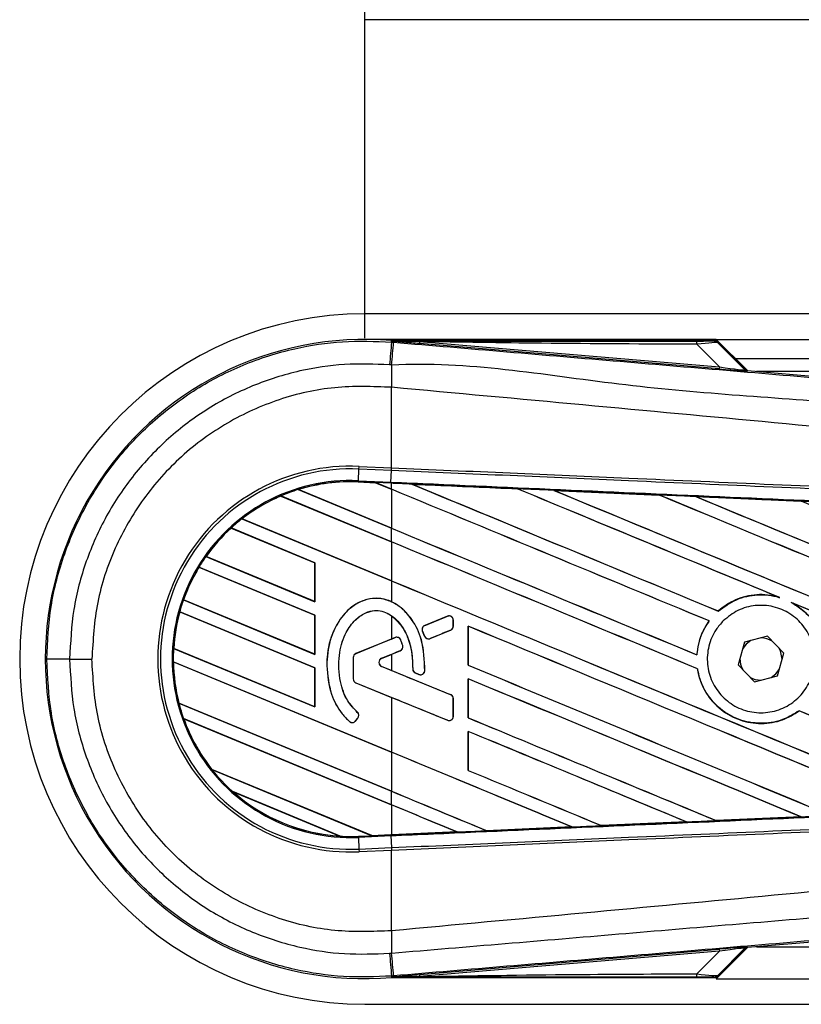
# Model space of a CAD drawing. Header units: millimetres. Extents: x 0 to 420, y 0 to 297.
# Tile 7 of 20: x 55.82 to 60.69, y 220.31 to 226.45. Entities that reach past the tile are written whole.
import ezdxf

# ---------------------------------------------------------------- set-up
doc = ezdxf.new("R2010")
doc.units = ezdxf.units.MM
doc.layers.add('QUOTE', color=174, linetype='Continuous')
doc.styles.add('SLDTEXTSTYLE3', font='TXT', dxfattribs={"width": 0.75})
doc.dimstyles.new('SLDDIMSTYLE0', dxfattribs={"dimtxt": 3, "dimasz": 3, "dimexe": 0, "dimexo": 0.0625, "dimgap": 0.75, "dimtad": 1, "dimlfac": 12.544143, "dimrnd": 1e-09, "dimzin": 12, "dimdsep": 46, "dimtxsty": 'SLDTEXTSTYLE3', "dimsah": 1, "dimcen": 0.09, "dimadec": 0, "dimazin": 3, "dimtfac": 1, "dimtdec": 3, "dimtofl": 0, "dimtmove": 0, "dimatfit": 3, "dimfxl": 0, "dimfrac": 2, "dimtolj": 1, "dimtzin": 12, "dimarcsym": 0})

# ---------------------------------------------------------------- blocks, each defined once
blk = doc.blocks.new('_D')
at = {"layer": 'QUOTE'}
for p, q in [((57.9697, 224.4608), (57.9697, 233.1707)), ((217.4066, 224.4608), (217.4066, 233.1707)), ((217.4066, 231.1707), (57.9697, 231.1707))]:
    blk.add_line(p, q, dxfattribs=at)
for points in [[(57.9697, 231.1707), (60.9697, 230.6707), (60.9697, 231.6707)], [(217.4066, 231.1707), (214.4066, 231.6707), (214.4066, 230.6707)]]:
    blk.add_solid(points, dxfattribs=at)
at = {"layer": 'QUOTE', "insert": (133.2548, 235.0379), "char_height": 3, "attachment_point": 1, "style": 'SLDTEXTSTYLE3'}
blk.add_mtext('2000', dxfattribs=at)

msp = doc.modelspace()

# ---------------------------------------------------------------- linework, layer by layer
at = {"color": 7, "linetype": 'Continuous', "lineweight": 25}
for p, q in [((86.82775, 226.44676), (57.96966, 226.44676)), ((86.82775, 224.61323), (57.96966, 224.61323)), ((60.16192, 224.45379), (57.96966, 224.45379)), ((58.1363, 224.43712), (58.13708, 224.4464)), ((58.1363, 224.43712), (58.14923, 224.43603)), ((58.13708, 224.4464), (58.13746, 224.44637)), ((58.13746, 224.4464), (58.13746, 224.44637)), ((58.14129, 224.44257), (58.13746, 224.4464)), ((60.15824, 224.4464), (58.13746, 224.4464)), ((58.14132, 224.44217), (58.13746, 224.44637)), ((58.14132, 224.44217), (58.14129, 224.44257)), ((58.31094, 224.43996), (58.30992, 224.42787)), ((60.18071, 224.27012), (58.30992, 224.42787)), ((58.31094, 224.43996), (60.18173, 224.28222)), ((60.18173, 224.28222), (60.04158, 224.42327)), ((60.16192, 224.45379), (86.82775, 224.45379)), ((60.35644, 224.25927), (60.16192, 224.45379)), ((60.34208, 224.26614), (60.16435, 224.44387)), ((60.17265, 224.43268), (60.34082, 224.26343)), ((60.2815, 224.33422), (86.82775, 224.33422)), ((60.18173, 224.28222), (60.18071, 224.27012)), ((60.34082, 224.26343), (60.34208, 224.26614)), ((60.35698, 224.25922), (60.35572, 224.25651)), ((60.35698, 224.25922), (65.08556, 223.86051)), ((72.71758, 224.2545), (60.41299, 224.2545)), ((58.13618, 224.15528), (58.13607, 224.15529)), ((58.13618, 223.65337), (58.13618, 224.15528)), ((57.92976, 223.57275), (57.93293, 223.6453)), ((57.93293, 223.6453), (57.93367, 223.66221)), ((58.13544, 223.63645), (57.93293, 223.6453)), ((57.93367, 223.66221), (58.13618, 223.65337)), ((58.1327, 223.56389), (58.13587, 223.63644)), ((58.13544, 223.63645), (58.13618, 223.65337)), ((58.13587, 223.63644), (58.13544, 223.63645)), ((58.13661, 223.65335), (58.13618, 223.65337)), ((57.92946, 223.56577), (57.92943, 223.56509)), ((57.92943, 223.56509), (58.03671, 223.5604)), ((57.92946, 223.56579), (57.92976, 223.57275)), ((57.92946, 223.56579), (58.03583, 223.56115)), ((57.92946, 223.56577), (57.92946, 223.56579)), ((58.03586, 223.56112), (57.92946, 223.56577)), ((57.92976, 223.57275), (58.1327, 223.56389)), ((58.1324, 223.55693), (58.03583, 223.56115)), ((58.13618, 223.51958), (58.03583, 223.56115)), ((58.03671, 223.5604), (58.03586, 223.56112)), ((58.03671, 223.5604), (58.13618, 223.5192)), ((58.1324, 223.55693), (58.1327, 223.56389)), ((57.55386, 223.51728), (58.13618, 223.27608)), ((57.55389, 223.51728), (57.55386, 223.51728)), ((57.5554, 223.51702), (57.55389, 223.51728)), ((58.13618, 223.27646), (57.5554, 223.51702)), ((58.13618, 223.55676), (58.1324, 223.55693)), ((58.13618, 223.51958), (58.13618, 223.55676)), ((58.13618, 223.5192), (58.13618, 223.27646)), ((58.26365, 223.55118), (58.26358, 223.5512)), ((58.26365, 223.55118), (58.2665, 223.55037)), ((58.92078, 223.52243), (58.92083, 223.52241)), ((58.92167, 223.52168), (58.92083, 223.52241)), ((59.14896, 223.51242), (59.80596, 223.48352)), ((59.14906, 223.51239), (59.14896, 223.51242)), ((59.14906, 223.51239), (59.1519, 223.51158)), ((57.44595, 223.47759), (57.44597, 223.47758)), ((58.13618, 223.19169), (57.44595, 223.47759)), ((57.44597, 223.47758), (57.44641, 223.47702)), ((57.44641, 223.47702), (58.13618, 223.19131)), ((59.80596, 223.48352), (59.80604, 223.48347)), ((59.80688, 223.48276), (59.80604, 223.48347)), ((60.03516, 223.47341), (60.69133, 223.44442)), ((60.03533, 223.47336), (60.03516, 223.47341)), ((60.03533, 223.47336), (60.03814, 223.47256)), ((60.69133, 223.44442), (60.69151, 223.44432)), ((60.69234, 223.44362), (60.69151, 223.44432)), ((57.2032, 223.33464), (58.13618, 222.94819)), ((57.20322, 223.33464), (57.2032, 223.33464)), ((57.20426, 223.33458), (57.20322, 223.33464)), ((58.13618, 222.94857), (57.20426, 223.33458)), ((57.65856, 223.06163), (57.136, 223.27809)), ((57.136, 223.27809), (57.13601, 223.27808)), ((57.13601, 223.27808), (57.13643, 223.27753)), ((57.13643, 223.27753), (57.65787, 223.06155)), ((58.13618, 223.19169), (58.13618, 223.27608)), ((58.13618, 223.19131), (58.13618, 222.94857)), ((56.97848, 223.09983), (57.65856, 222.81814)), ((56.9785, 223.09983), (56.97848, 223.09983)), ((56.97935, 223.09985), (56.9785, 223.09983)), ((57.65787, 222.8188), (56.97935, 223.09985)), ((57.65856, 222.73374), (56.93499, 223.03346)), ((56.93499, 223.03346), (56.935, 223.03345)), ((56.935, 223.03345), (56.93546, 223.03289)), ((56.93546, 223.03289), (57.65787, 222.73366)), ((57.65856, 223.06163), (57.65787, 223.06155)), ((57.65787, 223.06155), (57.65787, 222.8188)), ((57.65856, 222.81814), (57.65856, 223.06163)), ((58.13618, 222.94819), (58.13618, 222.81775)), ((56.8386, 222.82989), (57.65856, 222.49025)), ((56.83862, 222.82989), (56.8386, 222.82989)), ((56.83936, 222.82995), (56.83862, 222.82989)), ((57.65787, 222.49091), (56.83936, 222.82995)), ((60.54879, 222.84735), (60.55772, 222.84403)), ((57.65787, 222.8188), (57.65856, 222.81814)), ((60.17471, 222.75987), (60.17428, 222.76042)), ((60.62995, 222.81408), (60.63862, 222.81011)), ((57.65856, 222.40586), (56.81511, 222.75523)), ((56.81511, 222.75523), (56.81512, 222.75521)), ((56.81512, 222.75521), (56.81567, 222.75462)), ((56.81567, 222.75462), (57.65787, 222.40577)), ((57.65856, 222.73374), (57.65787, 222.73366)), ((57.65787, 222.73366), (57.65787, 222.49091)), ((57.65856, 222.49025), (57.65856, 222.73374)), ((58.13618, 222.73074), (58.13618, 222.58526)), ((58.4855, 222.72751), (58.34343, 222.6695)), ((58.4855, 222.72751), (58.48537, 222.72784)), ((58.52162, 222.6656), (58.52162, 222.70325)), ((58.52162, 222.70325), (58.52198, 222.70325)), ((58.52198, 222.6656), (58.52198, 222.70325)), ((58.34343, 222.6695), (58.34329, 222.66983)), ((58.377, 222.58894), (58.50532, 222.64133)), ((58.50532, 222.64133), (58.50545, 222.641)), ((58.52162, 222.6656), (58.52198, 222.6656)), ((58.61382, 222.66594), (58.61382, 222.42247)), ((58.61449, 222.6653), (58.61382, 222.66594)), ((58.61449, 222.42255), (58.61449, 222.6653)), ((60.11766, 222.69817), (60.11854, 222.69819)), ((58.13618, 222.58526), (57.91367, 222.49442)), ((58.15926, 222.59431), (57.9138, 222.4941)), ((58.13618, 222.58526), (58.15913, 222.59464)), ((58.15926, 222.59431), (58.15913, 222.59464)), ((58.1934, 222.58003), (58.19373, 222.58016)), ((58.32925, 222.63489), (58.32893, 222.63476)), ((58.34269, 222.60273), (58.32893, 222.63476)), ((58.32925, 222.63489), (58.34301, 222.60286)), ((58.34301, 222.60286), (58.34269, 222.60273)), ((58.377, 222.58894), (58.37713, 222.58862)), ((60.48072, 222.60264), (60.33802, 222.56619)), ((60.58364, 222.49728), (60.48072, 222.60264)), ((56.77721, 222.52742), (57.65856, 222.16236)), ((56.77723, 222.52742), (56.77721, 222.52742)), ((56.77792, 222.52751), (56.77723, 222.52742)), ((57.65787, 222.16302), (56.77792, 222.52751)), ((58.20599, 222.54483), (58.20632, 222.54493)), ((60.33802, 222.56619), (60.29824, 222.42438)), ((56.12892, 222.46083), (56.26758, 222.46083)), ((57.65787, 222.49091), (57.65856, 222.49025)), ((57.89715, 222.46983), (57.89715, 222.33698)), ((57.8975, 222.46983), (57.89715, 222.46983)), ((57.8975, 222.46983), (57.8975, 222.33698)), ((57.9138, 222.4941), (57.91367, 222.49442)), ((58.07483, 222.46557), (58.19082, 222.51293)), ((58.07483, 222.46557), (58.07496, 222.46525)), ((58.07496, 222.46525), (58.13618, 222.49025)), ((58.13618, 222.49025), (58.13618, 222.3898)), ((58.19082, 222.51293), (58.19095, 222.51261)), ((60.04149, 222.48712), (60.04084, 222.48777)), ((60.54385, 222.35547), (60.58364, 222.49728)), ((60.57242, 222.45732), (60.57247, 222.46083)), ((56.77534, 222.44381), (56.77536, 222.4438)), ((58.13618, 221.88013), (56.77534, 222.44381)), ((56.77536, 222.4438), (56.77605, 222.44314)), ((56.77605, 222.44314), (58.13618, 221.87975)), ((57.65856, 222.40586), (57.65787, 222.40577)), ((57.65787, 222.40577), (57.65787, 222.16302)), ((57.65856, 222.16236), (57.65856, 222.40586)), ((57.73232, 222.41934), (57.73198, 222.41934)), ((58.07483, 222.41447), (58.07496, 222.41479)), ((58.50532, 222.23871), (58.07483, 222.41447)), ((58.13618, 222.3898), (58.07496, 222.41479)), ((58.26877, 222.39907), (58.26842, 222.39907)), ((58.61382, 222.42247), (58.61449, 222.42255)), ((60.04447, 222.40062), (60.04516, 222.40071)), ((60.29824, 222.42438), (60.40115, 222.31902)), ((57.8975, 222.33698), (57.89715, 222.33698)), ((58.28486, 222.37491), (58.28473, 222.37459)), ((58.30741, 222.36509), (58.28473, 222.37459)), ((58.28486, 222.37491), (58.30755, 222.36541)), ((58.30755, 222.36541), (58.30741, 222.36509)), ((58.34383, 222.38807), (58.34418, 222.38805)), ((58.61382, 222.33805), (58.61382, 222.09458)), ((58.61449, 222.33741), (58.61382, 222.33805)), ((58.61449, 222.09467), (58.61449, 222.33741)), ((60.40115, 222.31902), (60.54385, 222.35547)), ((57.9138, 222.31271), (57.91367, 222.31239)), ((57.91367, 222.31239), (58.13618, 222.22154)), ((57.9138, 222.31271), (58.4855, 222.0793)), ((58.13618, 222.22154), (58.13618, 221.88013)), ((58.50532, 222.23871), (58.50545, 222.23904)), ((58.52162, 222.21444), (58.52198, 222.21444)), ((58.52162, 222.10356), (58.52162, 222.21444)), ((58.52198, 222.10356), (58.52198, 222.21444)), ((56.8099, 222.186), (58.13618, 221.63663)), ((56.80992, 222.18599), (56.8099, 222.186)), ((56.8106, 222.18608), (56.80992, 222.18599)), ((58.13618, 221.63701), (56.8106, 222.18608)), ((57.65787, 222.16302), (57.65856, 222.16236)), ((56.83945, 222.08936), (56.83948, 222.08935)), ((58.13618, 221.55224), (56.83945, 222.08936)), ((56.83948, 222.08935), (56.84049, 222.08856)), ((56.84049, 222.08856), (58.13618, 221.55187)), ((57.91163, 222.07466), (57.92612, 222.09203)), ((57.9119, 222.07444), (57.92639, 222.09181)), ((57.92319, 222.12859), (57.92342, 222.12886)), ((57.92612, 222.09203), (57.92639, 222.09181)), ((58.52162, 222.10356), (58.52198, 222.10356)), ((58.61382, 222.09458), (58.61449, 222.09467)), ((60.6785, 222.13818), (60.67892, 222.13763)), ((57.87424, 222.07173), (57.87401, 222.07147)), ((57.91163, 222.07466), (57.9119, 222.07444)), ((58.4855, 222.0793), (58.48537, 222.07897)), ((58.61382, 222.01016), (58.61382, 221.76669)), ((58.61449, 222.00952), (58.61382, 222.01016)), ((58.61449, 221.76678), (58.61449, 222.00952)), ((58.13618, 221.87975), (58.13618, 221.63701)), ((57.01498, 221.77316), (58.01354, 221.35954)), ((57.01501, 221.77315), (57.01498, 221.77316)), ((57.01587, 221.77317), (57.01501, 221.77315)), ((58.01282, 221.36022), (57.01587, 221.77317)), ((58.61382, 221.76669), (58.61449, 221.76678)), ((57.81665, 221.35671), (57.14614, 221.63444)), ((57.14614, 221.63444), (57.14621, 221.63441)), ((57.14621, 221.63441), (57.14893, 221.63291)), ((57.14893, 221.63291), (57.81359, 221.35759)), ((58.13618, 221.55224), (58.13618, 221.63663)), ((58.13618, 221.55187), (58.13618, 221.3656)), ((60.69097, 221.47723), (60.1614, 221.45382)), ((60.68851, 221.47787), (60.69075, 221.4773)), ((60.69075, 221.4773), (60.69097, 221.47723)), ((58.72957, 221.39087), (59.26084, 221.41419)), ((59.26092, 221.41416), (58.72961, 221.39085)), ((59.25855, 221.41477), (59.26084, 221.41419)), ((59.26084, 221.41419), (59.26092, 221.41416)), ((59.44551, 221.42231), (59.44482, 221.42296)), ((59.44556, 221.42228), (59.44551, 221.42231)), ((59.97615, 221.44565), (59.44556, 221.42228)), ((59.97375, 221.44626), (59.97602, 221.44569)), ((59.97602, 221.44569), (59.97615, 221.44565)), ((60.16131, 221.45387), (60.16063, 221.45452)), ((60.1614, 221.45382), (60.16131, 221.45387)), ((57.81359, 221.35759), (57.81658, 221.35673)), ((57.81658, 221.35673), (57.81665, 221.35671)), ((57.92946, 221.35587), (58.01354, 221.35954)), ((57.92946, 221.35587), (57.92976, 221.34892)), ((58.1327, 221.35778), (57.92976, 221.34892)), ((57.92976, 221.34892), (57.93293, 221.27637)), ((58.01282, 221.36022), (58.13618, 221.3656)), ((58.01351, 221.35956), (58.01282, 221.36022)), ((58.01351, 221.35956), (58.1324, 221.36475)), ((58.1324, 221.36473), (58.01354, 221.35954)), ((58.13618, 221.3649), (58.1324, 221.36473)), ((58.1324, 221.36475), (58.1324, 221.36473)), ((58.1327, 221.35778), (58.13587, 221.28523)), ((58.54527, 221.38278), (58.13618, 221.3649)), ((58.54291, 221.38338), (58.54521, 221.3828)), ((58.54521, 221.3828), (58.54527, 221.38278)), ((58.72957, 221.39087), (58.72889, 221.39153)), ((58.72961, 221.39085), (58.72957, 221.39087)), ((57.93293, 221.27637), (58.13544, 221.28521)), ((57.93293, 221.27637), (57.93367, 221.25945)), ((58.13618, 221.26829), (57.93367, 221.25945)), ((58.13544, 221.28521), (58.13587, 221.28523)), ((58.13544, 221.28521), (58.13618, 221.26829)), ((58.13618, 221.26829), (58.13661, 221.26831)), ((58.13618, 220.76639), (58.13618, 221.26829)), ((65.08556, 221.06115), (60.35698, 220.66244)), ((58.13618, 220.76639), (58.13607, 220.76638)), ((58.30992, 220.4938), (60.18071, 220.65154)), ((60.18173, 220.63945), (58.31094, 220.4817)), ((60.04158, 220.4984), (60.18173, 220.63945)), ((60.16192, 220.46787), (60.35644, 220.66239)), ((60.16435, 220.47779), (60.34208, 220.65552)), ((60.34082, 220.65823), (60.17265, 220.48898)), ((60.18071, 220.65154), (60.18173, 220.63945)), ((60.34208, 220.65552), (60.34082, 220.65823)), ((60.35572, 220.66515), (60.35698, 220.66244)), ((60.41299, 220.66717), (72.71758, 220.66717)), ((58.30992, 220.4938), (58.31094, 220.4817)), ((58.14924, 220.48564), (58.1363, 220.48455)), ((58.1363, 220.48455), (58.13708, 220.47526)), ((58.13746, 220.47529), (58.13708, 220.47526)), ((58.13746, 220.47529), (58.14132, 220.4795)), ((58.14129, 220.47909), (58.13746, 220.47526)), ((58.13746, 220.47529), (58.13746, 220.47526)), ((58.13746, 220.47526), (60.15824, 220.47526)), ((58.14129, 220.47909), (58.14132, 220.4795)), ((60.16192, 220.46787), (135.7749, 220.46787)), ((57.96966, 220.30843), (135.7749, 220.30843))]:
    msp.add_line(p, q, dxfattribs=at)
at = {"color": 7, "linetype": 'Continuous', "lineweight": 25, "flags": 128}
for points in [[(58.31094, 224.43996), (58.21593, 224.44142), (58.14129, 224.44257)], [(60.37823, 222.57646), (60.34793, 222.55384), (60.32681, 222.52623)], [(60.57247, 222.46083), (60.56246, 222.51117), (60.55463, 222.52697)], [(60.50364, 222.3452), (60.53395, 222.36782), (60.55506, 222.39544)], [(58.14129, 220.47909), (58.23629, 220.48055), (58.31094, 220.4817)]]:
    msp.add_lwpolyline(points, dxfattribs=at)
at = {"color": 7, "linetype": 'Continuous', "lineweight": 25}
for centre, radius, start, end in [((57.96966, 222.46083), 2.1524, 90, 270), ((57.96966, 222.46083), 1.99261, 85.180275, 274.819725), ((263.25805, 207.03086), 205.85896, 175.1496061, 175.1892913), ((-10.99676, 230.15571), 69.38215, 355.1535701, 355.2713162), ((59.95655, 224.42658), 0.08509, 357.771186, 11.517831), ((81.15361, 224.01495), 23.01797, 179.305525, 179.650671), ((60.35773, 224.28034), 0.02392, 225.001639, 265.178637), ((57.88122, 222.46083), 1.20252, 87.5, 272.5), ((57.88122, 222.46083), 1.18559, 87.5, 272.5), ((57.88122, 222.46083), 1.11297, 87.5, 272.5), ((57.88122, 222.46083), 1.10601, 87.5, 107.216511), ((57.88122, 222.46083), 1.10599, 87.5, 107.214901), ((57.88122, 222.46083), 1.10531, 87.5, 107.144323), ((57.88122, 222.46083), 1.10601, 107.216511, 113.17547), ((57.88122, 222.46083), 1.10601, 113.17547, 127.809083), ((57.88122, 222.46083), 1.10599, 113.17491, 127.808206), ((57.88122, 222.46083), 1.10531, 113.165044, 127.767518), ((57.88122, 222.46083), 1.10601, 127.809083, 132.360277), ((57.88122, 222.46083), 1.10601, 132.360277, 144.707169), ((57.88122, 222.46083), 1.10599, 132.360129, 144.706662), ((57.88122, 222.46083), 1.10531, 132.363076, 144.680394), ((57.88122, 222.46083), 1.10601, 144.707169, 148.819021), ((57.88122, 222.46083), 1.10601, 148.819021, 160.507577), ((57.88122, 222.46083), 1.10599, 148.819155, 160.507348), ((57.88122, 222.46083), 1.10531, 148.831691, 160.491437), ((57.88122, 222.46083), 1.10601, 160.507577, 164.563069), ((57.88122, 222.46083), 1.10601, 164.563069, 176.548142), ((57.88122, 222.46083), 1.10599, 164.563472, 176.548182), ((57.88122, 222.46083), 1.10531, 164.585759, 176.541662), ((58.49541, 222.70325), 0.02621, 360, 112.209257), ((58.35333, 222.64524), 0.02621, 112.209257, 203.245837), ((58.49541, 222.6656), 0.02621, 292.209268, 0), ((58.16917, 222.57005), 0.02621, 22.378703, 112.209291), ((58.36709, 222.61321), 0.02621, 203.245837, 292.209268), ((60.44094, 222.46083), 0.13154, 58.469513, 90.187292), ((57.88122, 222.46083), 1.10601, 176.548142, 180.881798), ((58.18091, 222.5372), 0.02621, 292.209261, 16.934979), ((56.09955, 106.26464), 116.19619, 89.9855185, 90.0558104), ((57.92371, 222.46983), 0.02656, 112.209291, 180), ((57.92371, 222.46983), 0.02621, 112.209291, 180), ((58.08526, 222.44002), 0.0276, 112.209261, 247.790711), ((58.08526, 222.44002), 0.02725, 112.209261, 247.790711), ((60.44094, 222.46083), 0.13154, 178.469513, 210.187292), ((57.88122, 222.46083), 1.10601, 180.881798, 194.388305), ((57.88122, 222.46083), 1.10599, 180.882524, 194.388686), ((57.88122, 222.46083), 1.10531, 180.91722, 194.393139), ((58.29498, 222.39909), 0.02621, 180.034995, 247.290493), ((57.92371, 222.33698), 0.02656, 180, 247.790712), ((57.92371, 222.33698), 0.02621, 180, 247.790712), ((58.31767, 222.38959), 0.02621, 247.290493, 356.671349), ((60.44094, 222.46083), 0.13154, 238.469513, 270.187292), ((58.49541, 222.21444), 0.02621, 0, 67.790711), ((57.88122, 222.46083), 1.10601, 194.388305, 199.625039), ((57.88122, 222.46083), 1.10601, 199.625039, 218.444711), ((57.88122, 222.46083), 1.10599, 199.626296, 218.445888), ((57.88122, 222.46083), 1.10531, 199.682367, 218.473259), ((57.90599, 222.10882), 0.02621, 320.16689, 48.977091), ((57.90599, 222.10882), 0.02656, 320.16689, 48.977091), ((58.49541, 222.10356), 0.02621, 247.790712, 0), ((57.8915, 222.09145), 0.02656, 228.805903, 320.16689), ((57.8915, 222.09145), 0.02621, 228.805903, 320.16689), ((57.88122, 222.46083), 1.10601, 218.444711, 228.346907), ((57.88122, 222.46083), 1.10601, 228.346907, 266.653093), ((57.88122, 222.46083), 1.10599, 228.350563, 266.649437), ((57.88122, 222.46083), 1.10531, 228.507547, 266.492453), ((57.88122, 222.46083), 1.10601, 266.653093, 272.5), ((81.15361, 220.90671), 23.01797, 180.349329, 180.694477), ((263.25805, 237.8908), 205.85896, 184.8107087, 184.8503939), ((-19.06364, 214.08564), 77.47767, 4.7382817, 4.8437242), ((60.35773, 220.64132), 0.02392, 94.821363, 134.998361), ((59.95655, 220.49509), 0.08509, 348.482169, 2.228814)]:
    msp.add_arc(centre, radius, start, end, dxfattribs=at)
for centre, major_axis, ratio, start_param, end_param in [((59.97551, 224.44474), (0.16895, -0.00039), 0.0065928, 5.1035854, 6.2804722), ((59.97551, 224.40489), (0.19741, 0.02738), 0.0487304, 0.0458928, 1.2227796), ((60.07285, 224.28107), (0.28287, -0.02456), 0.0060141, 5.1041157, 6.2810026), ((60.07486, 224.3049), (0.26601, -0.04163), 0.0239119, 5.1295592, 6.306446), ((60.35899, 224.28305), (0.01007, 0.02169), 0.9999568, 2.7909675, 3.4922178), ((57.97126, 223.58788), (0.0646, -0.02676), 0.0029846, 0.0092528, 0.0351255), ((58.13618, 222.87364), (68.38209, -28.32695), 0.0080625, 1.5451428, 1.5741362), ((58.13618, 222.87364), (68.34223, -28.31043), 0.0080625, 1.5451387, 1.5741362), ((58.13618, 224.2499), (68.38209, -28.32695), 0.0080625, 4.7175918, 4.7455439), ((58.13618, 222.362), (68.34259, -2.98481), 0.0174384, 1.5600642, 1.5696511), ((58.13618, 224.2499), (68.34223, -28.31043), 0.0080625, 4.7176356, 4.7455551), ((58.13618, 223.20153), (68.38209, -28.32695), 0.0080625, 1.538717, 1.5626622), ((58.13618, 223.20153), (68.34223, -28.31043), 0.0080625, 1.5388271, 1.5626424), ((58.13618, 224.57779), (68.38209, -28.32695), 0.0080625, 4.73054, 4.7977625), ((58.13618, 224.57779), (68.34223, -28.31043), 0.0080625, 4.7305916, 4.797783), ((58.13618, 222.362), (68.34259, -2.98481), 0.0174384, 1.5471095, 1.5566952), ((58.13618, 223.52942), (68.38209, -28.32695), 0.0080625, 1.4844685, 1.5497155), ((58.13618, 223.52942), (68.34223, -28.31043), 0.0080625, 1.4844738, 1.5496877), ((58.13618, 224.90568), (68.38209, -28.32695), 0.0080625, 4.7435023, 4.8082676), ((58.13618, 224.90568), (68.34223, -28.31043), 0.0080625, 4.7435622, 4.8082852), ((58.13618, 222.362), (68.34259, -2.98481), 0.0174384, 1.534147, 1.5437245), ((58.13618, 223.85731), (68.38209, -28.32695), 0.0080625, 1.4920007, 1.5367618), ((58.13618, 223.92201), (68.34223, -28.31043), 0.0080625, 4.7157288, 4.7436017), ((58.13618, 223.92201), (68.38209, -28.32695), 0.0080625, 4.7157288, 4.743595), ((58.13618, 222.54576), (68.38209, -28.32695), 0.0080625, 1.5462162, 1.5741362), ((58.13618, 222.54576), (68.34223, -28.31043), 0.0080625, 1.54621, 1.5741362), ((58.13618, 223.59412), (68.34223, -28.31043), 0.0080625, 4.7157288, 4.7663143), ((58.13618, 223.59412), (68.38209, -28.32695), 0.0080625, 4.7157288, 4.7662988), ((58.13618, 223.20153), (68.38209, -28.32695), 0.0080625, 1.4949342, 1.5376601), ((58.13618, 223.20153), (68.34223, -28.31043), 0.0080625, 1.4949375, 1.5375119), ((58.13618, 223.22985), (68.3821, 27.92123), 0.0080793, 4.7121189, 4.7141966), ((58.13618, 221.84566), (68.3821, 27.92125), 0.0080793, 1.5620973, 1.5639738), ((58.13618, 222.21787), (68.38209, -28.32695), 0.0080625, 1.5263102, 1.5671512), ((58.13618, 222.21787), (68.34223, -28.31043), 0.0080625, 1.5263198, 1.5671374), ((58.13618, 221.84566), (68.3821, 27.92124), 0.0080793, 1.5666964, 1.5674975), ((58.13618, 223.26623), (68.38209, -28.32695), 0.0080625, 4.7227138, 4.7558224), ((58.13618, 223.26623), (68.34223, -28.31043), 0.0080625, 4.7227276, 4.7558335), ((58.13618, 223.03439), (68.3821, -27.92128), 0.0080793, 4.7156879, 4.721088), ((58.13618, 221.88998), (68.38209, -28.32695), 0.0080625, 1.5367672, 1.5671512), ((58.13618, 221.88998), (68.34223, -28.31043), 0.0080625, 1.5367814, 1.5671374), ((58.13618, 221.57696), (68.3821, -27.92128), 0.0080793, 1.5689888, 1.5740952), ((58.13618, 222.93835), (68.38209, -28.32695), 0.0080625, 4.7227138, 4.7453492), ((58.13618, 222.93835), (68.34223, -28.31043), 0.0080625, 4.7227276, 4.7453552), ((58.13618, 222.54576), (68.38209, -28.32695), 0.0080625, 1.5158534, 1.5369497), ((58.13618, 222.54576), (68.34223, -28.31043), 0.0080625, 1.5158593, 1.5369218), ((58.13618, 221.56209), (68.38209, -28.32695), 0.0080625, 1.5472259, 1.5671512), ((58.13618, 221.56209), (68.34223, -28.31043), 0.0080625, 1.5472453, 1.5671374), ((58.13618, 221.2342), (68.38209, -28.32695), 0.0080625, 1.5576876, 1.5741362), ((58.13618, 221.2342), (68.34223, -28.31043), 0.0080625, 1.5577128, 1.5741362), ((58.13618, 222.61046), (68.38209, -28.32695), 0.0080625, 4.7227138, 4.7348779), ((58.13618, 222.61046), (68.34223, -28.31043), 0.0080625, 4.7227276, 4.7348783), ((58.13618, 222.28257), (68.34223, -28.31043), 0.0080625, 4.7157288, 4.7244015), ((58.13618, 222.28257), (68.38209, -28.32695), 0.0080625, 4.7157288, 4.724407), ((58.13618, 220.90631), (68.38209, -28.32695), 0.0080625, 1.5681537, 1.5741362), ((58.13618, 220.90631), (68.34223, -28.31043), 0.0080625, 1.5681848, 1.5741362), ((58.13618, 222.55966), (68.34259, 2.98481), 0.0174384, 4.7412538, 4.7489822), ((58.13618, 222.55966), (68.34259, 2.98481), 0.0174384, 4.7203001, 4.7280508), ((58.13618, 222.55966), (68.34259, 2.98481), 0.0174384, 4.7307768, 4.7385182), ((58.06579, 221.33791), (0.05228, -0.02165), 0.0036879, 3.1511368, 3.1770094), ((58.13618, 222.55966), (68.34259, 2.98481), 0.0174384, 4.7116274, 4.7175787), ((60.07285, 220.64059), (0.28287, 0.02456), 0.0060141, 0.0021827, 1.1790696), ((60.07486, 220.61676), (0.26601, 0.04163), 0.0239119, 6.2599246, 7.4368114), ((60.35899, 220.63861), (-0.01007, 0.02169), 0.9999568, 5.9325602, 6.6338104), ((59.97551, 220.51678), (0.19741, -0.02738), 0.0487304, 5.0604057, 6.2372925), ((59.97551, 220.47692), (0.16895, 0.00039), 0.0065928, 0.0027131, 1.1795999)]:
    msp.add_ellipse(centre, major_axis=major_axis, ratio=ratio, start_param=start_param, end_param=end_param, dxfattribs=at)
for points, knots in [([(55.98637, 222.46078), (55.99166, 222.57069), (56.0024, 222.79371), (56.08887, 223.11737), (56.22569, 223.42527), (56.41162, 223.70313), (56.64339, 223.94812), (56.91061, 224.14879), (57.21047, 224.30344), (57.51935, 224.40055), (57.83211, 224.44913), (58.03412, 224.44115), (58.1363, 224.43712)], [0, 0, 0, 0, 0.100465, 0.2038434, 0.3043094, 0.4076889, 0.5081552, 0.611535, 0.7120023, 0.8153833, 0.9066108, 1, 1, 1, 1]), ([(58.14129, 224.44257), (58.49557, 224.44278), (59.1282, 224.44315), (59.76136, 224.44344), (60.03993, 224.44357)], [0, 0, 0, 0, 0.56002694, 1, 1, 1, 1]), ([(58.30992, 224.42787), (58.29363, 224.42924), (58.24537, 224.43331), (58.18862, 224.4381), (58.14925, 224.44148), (58.14132, 224.44217)], [0, 0, 0, 0, 0.2892673, 0.8568296, 1, 1, 1, 1]), ([(58.14923, 224.43603), (58.62039, 224.39632), (59.5627, 224.31692), (60.97574, 224.19818), (62.81642, 224.04378), (64.18263, 223.92968), (65.07933, 223.85478)], [0, 0, 0, 0, 0.20362021, 0.40724063, 0.61094774, 1, 1, 1, 1]), ([(60.04158, 224.42327), (59.71856, 224.42461), (59.14173, 224.42702), (58.5648, 224.43601), (58.31094, 224.43996)], [0, 0, 0, 0, 0.5599741, 1, 1, 1, 1]), ([(60.14446, 224.44435), (60.14569, 224.44473), (60.14788, 224.44542), (60.15507, 224.4461), (60.15824, 224.4464)], [0, 0, 0, 0, 0.5593923, 1, 1, 1, 1]), ([(60.17265, 224.43268), (60.16797, 224.43638), (60.15963, 224.44299), (60.1491, 224.44394), (60.14446, 224.44435)], [0, 0, 0, 0, 0.56, 1, 1, 1, 1]), ([(60.16435, 224.44387), (60.1638, 224.44434), (60.16252, 224.44544), (60.16034, 224.44627), (60.15881, 224.44636), (60.15824, 224.4464)], [0, 0, 0, 0, 0.3193957, 0.7481913, 1, 1, 1, 1]), ([(60.16435, 224.44387), (60.16691, 224.44077), (60.17148, 224.43523), (60.17229, 224.43346), (60.17265, 224.43268)], [0, 0, 0, 0, 0.560586, 1, 1, 1, 1]), ([(58.12429, 224.29504), (58.03058, 224.29872), (57.84314, 224.30609), (57.5542, 224.2618), (57.2666, 224.17123), (56.98913, 224.02919), (56.7401, 223.84193), (56.52531, 223.61623), (56.3521, 223.35708), (56.22492, 223.07302), (56.14437, 222.77125), (56.13407, 222.5643), (56.12892, 222.46083)], [0, 0, 0, 0, 0.0923036, 0.1846071, 0.2865385, 0.3884688, 0.490398, 0.5923288, 0.694247, 0.7961664, 0.8980845, 1, 1, 1, 1]), ([(58.13733, 224.29394), (58.13733, 224.29394), (58.13299, 224.2943), (58.12864, 224.29467), (58.12429, 224.29504)], [0, 0, 0, 0, 0.0003655, 1, 1, 1, 1]), ([(65.08011, 223.71163), (64.1824, 223.785), (62.81419, 223.89682), (60.97054, 224.06323), (59.55367, 224.14508), (58.61058, 224.31775), (58.13734, 224.29394), (58.13733, 224.29394)], [0, 0, 0, 0, 0.3887669, 0.5925279, 0.7962893, 0.9999993, 1, 1, 1, 1]), ([(58.13607, 224.15529), (58.01772, 224.15951), (57.78065, 224.16798), (57.43144, 224.08878), (57.10683, 223.94173), (56.81818, 223.73206), (56.58045, 223.46553), (56.40307, 223.15633), (56.28845, 222.81646), (56.27453, 222.57928), (56.26758, 222.46083)], [0, 0, 0, 0, 0.1248804, 0.2501396, 0.3746494, 0.4998125, 0.6247642, 0.7495577, 0.8749238, 1, 1, 1, 1]), ([(65.07952, 223.47358), (65.05274, 223.47788), (64.88747, 223.50441), (64.16235, 223.57823), (62.67249, 223.73207), (60.52297, 223.93452), (58.9321, 224.08166), (58.13618, 224.15528)], [0, 0, 0, 0, 0.0117013, 0.0722088, 0.3141935, 0.6568871, 1, 1, 1, 1]), ([(65.07555, 223.33376), (64.8293, 223.3445), (64.28428, 223.36827), (63.43911, 223.40513), (62.54023, 223.44434), (61.86535, 223.47377), (61.19043, 223.50321), (60.51553, 223.53265), (59.42239, 223.58032), (58.62902, 223.61493), (58.13587, 223.63644)], [0, 0, 0, 0, 0.1067875, 0.2363437, 0.3660007, 0.4956801, 0.5280685, 0.6576247, 0.7871808, 1, 1, 1, 1]), ([(58.13661, 223.65335), (58.62981, 223.63184), (59.42326, 223.59724), (60.51651, 223.54957), (61.19149, 223.52014), (61.86647, 223.49071), (62.54142, 223.46128), (63.44039, 223.42208), (64.28565, 223.38522), (64.83072, 223.36145), (65.077, 223.35071)], [0, 0, 0, 0, 0.2128192, 0.3423754, 0.4719316, 0.50432, 0.6339994, 0.7636564, 0.8932125, 1, 1, 1, 1]), ([(58.1327, 223.56389), (58.22092, 223.56003), (58.66201, 223.54077), (59.45594, 223.50594), (60.51417, 223.45923), (61.5718, 223.41226), (62.45244, 223.37291), (63.33235, 223.3334), (64.1475, 223.29665), (64.78572, 223.26767), (65.07285, 223.25463)], [0, 0, 0, 0, 0.0380636, 0.1903223, 0.342581, 0.4948397, 0.6470984, 0.723226, 0.8754847, 1, 1, 1, 1]), ([(58.26358, 223.5512), (58.25166, 223.55172), (58.20919, 223.55358), (58.16673, 223.55543), (58.13618, 223.55676)], [0, 0, 0, 0, 0.2806447, 1, 1, 1, 1]), ([(58.26358, 223.5512), (58.30075, 223.54957), (58.51983, 223.54), (58.73889, 223.5304), (58.92078, 223.52243)], [0, 0, 0, 0, 0.1696977, 1, 1, 1, 1]), ([(58.92083, 223.52241), (58.74621, 223.53006), (58.52716, 223.53966), (58.30809, 223.54923), (58.26365, 223.55118)], [0, 0, 0, 0, 0.79711637, 1, 1, 1, 1]), ([(59.14896, 223.51242), (59.13704, 223.51294), (59.07744, 223.51556), (59.00138, 223.5189), (58.93724, 223.52171), (58.92078, 223.52243)], [0, 0, 0, 0, 0.1567286, 0.7836435, 1, 1, 1, 1]), ([(59.80604, 223.48347), (59.68912, 223.48863), (59.47014, 223.49828), (59.25113, 223.5079), (59.14906, 223.51239)], [0, 0, 0, 0, 0.5339744, 1, 1, 1, 1]), ([(60.03516, 223.47341), (60.02324, 223.47394), (59.96363, 223.47657), (59.88723, 223.47994), (59.82275, 223.48278), (59.80596, 223.48352)], [0, 0, 0, 0, 0.1560477, 0.7802389, 1, 1, 1, 1]), ([(60.69151, 223.44432), (60.63207, 223.44696), (60.41337, 223.45665), (60.19462, 223.46632), (60.03533, 223.47336)], [0, 0, 0, 0, 0.2718129, 1, 1, 1, 1]), ([(60.92213, 223.43419), (60.91021, 223.43472), (60.85061, 223.43736), (60.77368, 223.44077), (60.70866, 223.44365), (60.69133, 223.44442)], [0, 0, 0, 0, 0.1549567, 0.7747838, 1, 1, 1, 1]), ([(58.13618, 222.81775), (58.11099, 222.82684), (58.06165, 222.84466), (57.98274, 222.83581), (57.90908, 222.80408), (57.83317, 222.74014), (57.76337, 222.62884), (57.73443, 222.51155), (57.73245, 222.43716), (57.73198, 222.41934)], [0, 0, 0, 0, 0.1181192, 0.2313231, 0.3438681, 0.4724961, 0.6678894, 0.9204553, 1, 1, 1, 1]), ([(58.34383, 222.38807), (58.34161, 222.45341), (58.33779, 222.56595), (58.27287, 222.70376), (58.19468, 222.78707), (58.11425, 222.83147), (58.03644, 222.84337), (57.96165, 222.82908), (57.88314, 222.78702), (57.80508, 222.70409), (57.74396, 222.5754), (57.73633, 222.47303), (57.73232, 222.41934)], [0, 0, 0, 0, 0.1653636, 0.2847889, 0.379918, 0.4532243, 0.5152242, 0.5771012, 0.6445431, 0.7395039, 0.8633961, 1, 1, 1, 1]), ([(60.54879, 222.84735), (60.52648, 222.85235), (60.46022, 222.86719), (60.34538, 222.85775), (60.24113, 222.81464), (60.19022, 222.77335), (60.17428, 222.76042)], [0, 0, 0, 0, 0.1712904, 0.5087548, 0.8462025, 1, 1, 1, 1]), ([(60.17471, 222.75987), (60.21113, 222.78643), (60.28413, 222.83967), (60.41926, 222.86798), (60.51164, 222.85784), (60.55616, 222.84449), (60.55772, 222.84403)], [0, 0, 0, 0, 0.3283471, 0.658119, 0.9880092, 1, 1, 1, 1]), ([(57.92319, 222.12859), (57.90196, 222.15147), (57.85139, 222.20593), (57.80823, 222.33085), (57.80287, 222.47521), (57.8369, 222.60601), (57.89466, 222.6939), (57.95615, 222.7427), (58.01365, 222.76395), (58.06542, 222.76426), (58.11372, 222.74724), (58.17225, 222.70688), (58.22649, 222.63133), (58.26479, 222.52152), (58.26737, 222.44205), (58.26877, 222.39907)], [0, 0, 0, 0, 0.0744353, 0.177241, 0.3086024, 0.4174643, 0.4963546, 0.5570675, 0.6030224, 0.6410452, 0.6789529, 0.7243011, 0.8099663, 0.8972232, 1, 1, 1, 1]), ([(57.92342, 222.12886), (57.90221, 222.1517), (57.8517, 222.20611), (57.80858, 222.33091), (57.80322, 222.47516), (57.83721, 222.60583), (57.8949, 222.69364), (57.95628, 222.74237), (58.01369, 222.76362), (58.06527, 222.76385), (58.10548, 222.75003), (58.1275, 222.73619), (58.13618, 222.73074)], [0, 0, 0, 0, 0.1057973, 0.2519537, 0.4387447, 0.5935245, 0.7056507, 0.7919163, 0.8571803, 0.9111569, 0.9649703, 1, 1, 1, 1]), ([(58.34418, 222.38805), (58.34199, 222.45347), (58.33822, 222.56619), (58.27302, 222.70341), (58.20213, 222.78127), (58.1528, 222.80856), (58.13618, 222.81775)], [0, 0, 0, 0, 0.3858589, 0.6649336, 0.8871478, 1, 1, 1, 1]), ([(60.20518, 222.69879), (60.23455, 222.72265), (60.29329, 222.77038), (60.40513, 222.79986), (60.51909, 222.79304), (60.62475, 222.74821), (60.70951, 222.67109), (60.76397, 222.57023), (60.78195, 222.45708), (60.76149, 222.34439), (60.70491, 222.24484), (60.61858, 222.16959), (60.51217, 222.12714), (60.39766, 222.12231), (60.28799, 222.15567), (60.19555, 222.22348), (60.13083, 222.31803), (60.10096, 222.42876), (60.10976, 222.54265), (60.14891, 222.63564), (60.18955, 222.68124), (60.20518, 222.69879)], [0, 0, 0, 0, 0.0537008, 0.107401, 0.161118, 0.214849, 0.268575, 0.3222758, 0.3759418, 0.429583, 0.4832243, 0.5368906, 0.5905915, 0.6443177, 0.6980486, 0.7517655, 0.8054595, 0.8591318, 0.9127903, 0.9664454, 1, 1, 1, 1]), ([(60.62995, 222.81408), (60.65333, 222.79969), (60.71503, 222.76172), (60.79137, 222.6694), (60.8327, 222.56644), (60.83913, 222.50292), (60.84104, 222.48408)], [0, 0, 0, 0, 0.2012869, 0.5312186, 0.8609815, 1, 1, 1, 1]), ([(60.84174, 222.48417), (60.84108, 222.49257), (60.83693, 222.54572), (60.80747, 222.64136), (60.7342, 222.74596), (60.66768, 222.79061), (60.63862, 222.81011)], [0, 0, 0, 0, 0.06334465, 0.40073353, 0.73819073, 1, 1, 1, 1]), ([(58.13618, 222.73074), (58.15311, 222.7156), (58.19903, 222.67456), (58.25429, 222.57254), (58.26762, 222.47122), (58.26831, 222.40948), (58.26842, 222.39907)], [0, 0, 0, 0, 0.1837852, 0.4983769, 0.9154383, 1, 1, 1, 1]), ([(58.52198, 222.70325), (58.52168, 222.70623), (58.5211, 222.7122), (58.51653, 222.72014), (58.50978, 222.7262), (58.50138, 222.72963), (58.49283, 222.73021), (58.48767, 222.72857), (58.48537, 222.72784)], [0, 0, 0, 0, 0.17191462, 0.34413265, 0.51635212, 0.68857443, 0.86079915, 1, 1, 1, 1]), ([(58.34329, 222.66983), (58.34069, 222.66846), (58.33542, 222.66569), (58.32977, 222.65852), (58.32671, 222.65003), (58.32653, 222.64169), (58.32822, 222.63681), (58.32893, 222.63476)], [0, 0, 0, 0, 0.2084961, 0.420751, 0.6330051, 0.8452581, 1, 1, 1, 1]), ([(58.50545, 222.641), (58.50806, 222.64238), (58.51333, 222.64514), (58.51894, 222.6523), (58.52165, 222.65948), (58.52189, 222.66403), (58.52198, 222.6656)], [0, 0, 0, 0, 0.2798496, 0.5648212, 0.8497894, 1, 1, 1, 1]), ([(60.11766, 222.69817), (60.10417, 222.67747), (60.06611, 222.61909), (60.04545, 222.54414), (60.04131, 222.49359), (60.04084, 222.48777)], [0, 0, 0, 0, 0.3272237, 0.9225469, 1, 1, 1, 1]), ([(60.04149, 222.48712), (60.04834, 222.53186), (60.05996, 222.60777), (60.10149, 222.67187), (60.11854, 222.69819)], [0, 0, 0, 0, 0.58942687, 1, 1, 1, 1]), ([(58.19373, 222.58016), (58.19235, 222.58276), (58.18957, 222.58802), (58.18238, 222.59364), (58.17388, 222.59668), (58.16574, 222.59683), (58.16102, 222.59526), (58.15913, 222.59464)], [0, 0, 0, 0, 0.2112772, 0.4263684, 0.6414599, 0.8565516, 1, 1, 1, 1]), ([(58.20599, 222.54483), (58.20505, 222.54783), (58.20317, 222.55383), (58.19912, 222.56562), (58.19568, 222.57429), (58.1934, 222.58003)], [0, 0, 0, 0, 0.2522974, 0.5045943, 1, 1, 1, 1]), ([(58.20632, 222.54493), (58.20538, 222.54793), (58.20351, 222.55394), (58.19945, 222.56573), (58.19601, 222.57441), (58.19373, 222.58016)], [0, 0, 0, 0, 0.2520744, 0.5041484, 1, 1, 1, 1]), ([(58.34269, 222.60273), (58.3441, 222.60015), (58.34696, 222.59494), (58.35423, 222.58942), (58.36278, 222.5865), (58.37079, 222.58648), (58.37537, 222.58803), (58.37713, 222.58862)], [0, 0, 0, 0, 0.2131585, 0.4303443, 0.6475311, 0.8647193, 1, 1, 1, 1]), ([(58.19095, 222.51261), (58.19356, 222.51398), (58.19882, 222.51675), (58.20447, 222.52391), (58.20754, 222.53241), (58.20767, 222.53973), (58.20662, 222.54377), (58.20632, 222.54493)], [0, 0, 0, 0, 0.2240403, 0.4520934, 0.6801462, 0.9081986, 1, 1, 1, 1]), ([(58.1363, 220.48455), (58.0365, 220.48051), (57.83452, 220.47235), (57.52476, 220.51992), (57.2135, 220.61698), (56.916, 220.7695), (56.64584, 220.97137), (56.41559, 221.21357), (56.22728, 221.49352), (56.091, 221.79828), (56.00298, 222.12468), (55.99196, 222.34768), (55.98637, 222.46078)], [0, 0, 0, 0, 0.09123037, 0.18462249, 0.28509302, 0.38847717, 0.48894659, 0.59232958, 0.69279869, 0.79618144, 0.89663467, 1, 1, 1, 1]), ([(56.12892, 222.46083), (56.13407, 222.35736), (56.14437, 222.15042), (56.22492, 221.84865), (56.3521, 221.56458), (56.52531, 221.30543), (56.7401, 221.07973), (56.98913, 220.89247), (57.2666, 220.75044), (57.5542, 220.65986), (57.84314, 220.61558), (58.03058, 220.62294), (58.12429, 220.62663)], [0, 0, 0, 0, 0.1019155, 0.2038336, 0.305753, 0.4076712, 0.509602, 0.6115312, 0.7134615, 0.8153929, 0.9076964, 1, 1, 1, 1]), ([(58.13607, 220.76638), (58.01772, 220.76215), (57.78065, 220.75368), (57.43144, 220.83288), (57.10683, 220.97993), (56.81818, 221.1896), (56.58045, 221.45614), (56.40307, 221.76533), (56.28845, 222.1052), (56.27453, 222.34238), (56.26758, 222.46083)], [0, 0, 0, 0, 0.1248804, 0.2501396, 0.3746494, 0.4998125, 0.6247642, 0.7495577, 0.8749238, 1, 1, 1, 1]), ([(57.73198, 222.41934), (57.73779, 222.35909), (57.74808, 222.2525), (57.80966, 222.13517), (57.85829, 222.08704), (57.87401, 222.07147)], [0, 0, 0, 0, 0.4679981, 0.8279401, 1, 1, 1, 1]), ([(57.73232, 222.41934), (57.73813, 222.35914), (57.74842, 222.25262), (57.80995, 222.13539), (57.85853, 222.08729), (57.87424, 222.07173)], [0, 0, 0, 0, 0.4680217, 0.8279478, 1, 1, 1, 1]), ([(58.26842, 222.39907), (58.26871, 222.39609), (58.2693, 222.39012), (58.27389, 222.3822), (58.27944, 222.37711), (58.28343, 222.37521), (58.28473, 222.37459)], [0, 0, 0, 0, 0.28675234, 0.57401775, 0.8612836, 1, 1, 1, 1]), ([(60.04447, 222.40062), (60.04623, 222.39065), (60.05578, 222.33646), (60.09572, 222.24234), (60.18717, 222.14036), (60.30772, 222.07424), (60.44277, 222.05233), (60.57344, 222.07314), (60.64548, 222.11718), (60.67892, 222.13763)], [0, 0, 0, 0, 0.037003, 0.2010348, 0.3650919, 0.5292097, 0.6934103, 0.8576873, 1, 1, 1, 1]), ([(60.6785, 222.13818), (60.64849, 222.11951), (60.5802, 222.07702), (60.4542, 222.05322), (60.31873, 222.07135), (60.19649, 222.13404), (60.10243, 222.23341), (60.05828, 222.32963), (60.04765, 222.38723), (60.04516, 222.40071)], [0, 0, 0, 0, 0.1286936, 0.2929509, 0.4572451, 0.621517, 0.7857166, 0.9498324, 1, 1, 1, 1]), ([(58.30741, 222.36509), (58.31023, 222.36422), (58.31591, 222.36246), (58.32496, 222.36355), (58.33317, 222.36739), (58.33961, 222.37378), (58.3433, 222.38107), (58.34393, 222.38604), (58.34418, 222.38805)], [0, 0, 0, 0, 0.1734899, 0.3501499, 0.52681, 0.7034698, 0.8801287, 1, 1, 1, 1]), ([(58.52198, 222.21444), (58.52168, 222.21743), (58.5211, 222.2234), (58.51652, 222.23132), (58.51091, 222.23648), (58.50683, 222.23839), (58.50545, 222.23904)], [0, 0, 0, 0, 0.2844746, 0.5694513, 0.8544304, 1, 1, 1, 1]), ([(58.48537, 222.07897), (58.48819, 222.07812), (58.49389, 222.07641), (58.50294, 222.07758), (58.51112, 222.0815), (58.5175, 222.08795), (58.52133, 222.09567), (58.52178, 222.10111), (58.52198, 222.10356)], [0, 0, 0, 0, 0.1692483, 0.3414713, 0.5136948, 0.6859172, 0.858137, 1, 1, 1, 1]), ([(64.98538, 221.66305), (64.7274, 221.65134), (64.11828, 221.6237), (63.33235, 221.58826), (62.45244, 221.54876), (61.5718, 221.5094), (60.51417, 221.46243), (59.45594, 221.41572), (58.66201, 221.3809), (58.22092, 221.36163), (58.1327, 221.35778)], [0, 0, 0, 0, 0.1133009, 0.26751, 0.3446127, 0.4988218, 0.6530308, 0.8072398, 0.9614489, 1, 1, 1, 1]), ([(58.13587, 221.28523), (58.62902, 221.30674), (59.42239, 221.34134), (60.51553, 221.38902), (61.19043, 221.41845), (61.86535, 221.44789), (62.54023, 221.47732), (63.43911, 221.51653), (64.28428, 221.55339), (64.8293, 221.57716), (65.07555, 221.5879)], [0, 0, 0, 0, 0.2128192, 0.3423754, 0.4719315, 0.5043199, 0.6339993, 0.7636563, 0.8932125, 1, 1, 1, 1]), ([(65.077, 221.57095), (64.83072, 221.56021), (64.28565, 221.53645), (63.44039, 221.49959), (62.54142, 221.46039), (61.86647, 221.43096), (61.19149, 221.40152), (60.51651, 221.37209), (59.42326, 221.32442), (58.62981, 221.28982), (58.13661, 221.26831)], [0, 0, 0, 0, 0.1067875, 0.2363437, 0.3660006, 0.49568, 0.5280684, 0.6576246, 0.7871807, 1, 1, 1, 1]), ([(60.16131, 221.45387), (60.2786, 221.45906), (60.4551, 221.46686), (60.63156, 221.47468), (60.69075, 221.4773)], [0, 0, 0, 0, 0.6645692, 1, 1, 1, 1]), ([(60.69097, 221.47723), (60.70289, 221.47776), (60.76495, 221.48051), (60.82701, 221.48325), (60.87714, 221.48548)], [0, 0, 0, 0, 0.1920833, 1, 1, 1, 1]), ([(65.07952, 221.44808), (65.05274, 221.44378), (64.88747, 221.41725), (64.16235, 221.34343), (62.67249, 221.1896), (60.52297, 220.98714), (58.9321, 220.84), (58.13618, 220.76639)], [0, 0, 0, 0, 0.0117013, 0.0722088, 0.3141935, 0.6568871, 1, 1, 1, 1]), ([(59.26092, 221.41416), (59.27284, 221.41468), (59.33439, 221.41739), (59.39593, 221.42009), (59.44556, 221.42228)], [0, 0, 0, 0, 0.1936854, 1, 1, 1, 1]), ([(59.44551, 221.42231), (59.44875, 221.42245), (59.62561, 221.43023), (59.80244, 221.43803), (59.97602, 221.44569)], [0, 0, 0, 0, 0.01836392, 1, 1, 1, 1]), ([(59.97615, 221.44565), (59.98807, 221.44617), (60.04982, 221.4489), (60.11157, 221.45162), (60.1614, 221.45382)], [0, 0, 0, 0, 0.1930537, 1, 1, 1, 1]), ([(58.1324, 221.36475), (58.22059, 221.3686), (58.3582, 221.37461), (58.4958, 221.38064), (58.54521, 221.3828)], [0, 0, 0, 0, 0.6409226, 1, 1, 1, 1]), ([(58.1324, 221.36473), (58.13241, 221.36461), (58.13242, 221.36435), (58.13248, 221.36298), (58.13257, 221.36083), (58.13266, 221.3588), (58.1327, 221.35778)], [0, 0, 0, 0, 0.22387846, 0.48258564, 0.74129282, 1, 1, 1, 1]), ([(58.54527, 221.38278), (58.55719, 221.3833), (58.61863, 221.38599), (58.68008, 221.38868), (58.72961, 221.39085)], [0, 0, 0, 0, 0.1939728, 1, 1, 1, 1]), ([(58.13733, 220.62772), (58.13734, 220.62772), (58.60957, 220.6673), (59.55413, 220.74722), (60.97041, 220.8661), (62.81425, 221.0208), (64.18243, 221.13506), (65.08011, 221.21003)], [0, 0, 0, 0, 0.0000007, 0.2037107, 0.4074721, 0.6112331, 1, 1, 1, 1]), ([(65.07933, 221.06688), (64.18263, 220.99199), (62.81662, 220.8779), (60.97594, 220.7235), (59.56291, 220.60476), (58.6204, 220.52534), (58.14924, 220.48564)], [0, 0, 0, 0, 0.3890527, 0.5926729, 0.7963808, 1, 1, 1, 1]), ([(58.12429, 220.62663), (58.12863, 220.62728), (58.13298, 220.62794), (58.13733, 220.62772), (58.13733, 220.62772)], [0, 0, 0, 0, 0.9996347, 1, 1, 1, 1]), ([(58.14132, 220.4795), (58.1424, 220.47959), (58.14516, 220.47983), (58.15053, 220.48029), (58.1586, 220.48099), (58.17066, 220.48201), (58.18862, 220.48354), (58.21541, 220.48581), (58.25677, 220.48931), (58.28966, 220.49209), (58.30992, 220.4938)], [0, 0, 0, 0, 0.0199034, 0.0510155, 0.0969562, 0.1650388, 0.266176, 0.4166536, 0.6407761, 1, 1, 1, 1]), ([(58.31094, 220.4817), (58.63403, 220.48671), (59.21096, 220.49565), (59.78779, 220.49756), (60.04158, 220.4984)], [0, 0, 0, 0, 0.5600252, 1, 1, 1, 1]), ([(60.14446, 220.47731), (60.15038, 220.478), (60.16096, 220.47923), (60.16907, 220.486), (60.17265, 220.48898)], [0, 0, 0, 0, 0.56, 1, 1, 1, 1]), ([(60.17265, 220.48898), (60.17205, 220.48785), (60.17098, 220.48582), (60.16638, 220.48025), (60.16435, 220.47779)], [0, 0, 0, 0, 0.55939227, 1, 1, 1, 1]), ([(60.03993, 220.4781), (59.6854, 220.47826), (59.05228, 220.47856), (58.41966, 220.47893), (58.14129, 220.47909)], [0, 0, 0, 0, 0.55997278, 1, 1, 1, 1]), ([(60.15824, 220.47526), (60.15424, 220.47565), (60.14709, 220.47633), (60.14526, 220.47701), (60.14446, 220.47731)], [0, 0, 0, 0, 0.560586, 1, 1, 1, 1]), ([(60.15824, 220.47526), (60.15896, 220.47532), (60.16065, 220.47545), (60.16277, 220.4764), (60.16392, 220.47742), (60.16435, 220.47779)], [0, 0, 0, 0, 0.3193957, 0.7481913, 1, 1, 1, 1])]:
    msp.add_open_spline(points, degree=3, knots=knots, dxfattribs=at)
for points in [[(58.13587, 223.63644), (58.13592, 223.63761), (58.13603, 223.63994), (58.13621, 223.64414), (58.13641, 223.64865), (58.13654, 223.65178), (58.13661, 223.65335)], [(58.13587, 221.28523), (58.13592, 221.28406), (58.13603, 221.28172), (58.13621, 221.27752), (58.13641, 221.27301), (58.13654, 221.26988), (58.13661, 221.26831)]]:
    msp.add_open_spline(points, degree=3, dxfattribs=at)

# ---------------------------------------------------------------- dimensions: what is measured, and where the dimension line sits
at = {"layer": 'QUOTE'}
dim = msp.add_linear_dim(base=(57.96966, 231.17072), p1=(217.40662, 222.46083), p2=(57.96966, 222.46083), dimstyle='SLDDIMSTYLE0', dxfattribs=at)
dim.commit()
dim.dimension.update_dxf_attribs({"geometry": '_D', "text_midpoint": (137.68814, 231.17072), "dimtype": 160})

doc.saveas('drawing.dxf')
